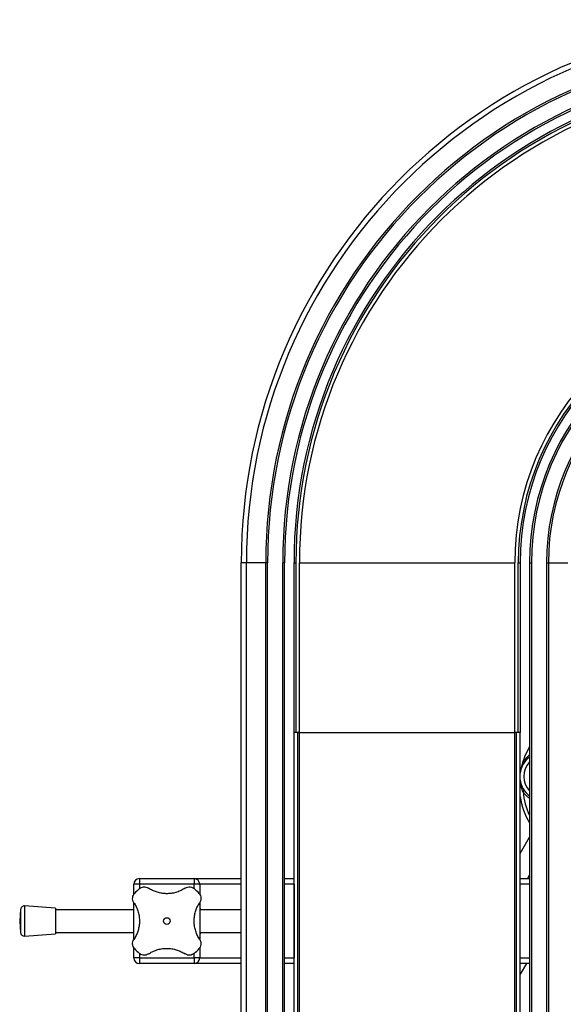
# Model space of a CAD drawing. Header units: millimetres. Extents: x 0 to 420, y 0 to 297.
# Tile 7 of 39: x 165 to 179, y 126 to 152. Entities that reach past the tile are written whole.
import ezdxf

# ---------------------------------------------------------------- set-up
doc = ezdxf.new("R2010")
doc.units = ezdxf.units.MM

msp = doc.modelspace()

# ---------------------------------------------------------------- linework, layer by layer
at = {"color": 7, "linetype": 'Continuous', "lineweight": 25}
for p, q in [((170.57636, 137.69864), (170.43943, 137.69864)), ((170.43943, 128.324), (170.43943, 137.69864)), ((170.57636, 62.69864), (170.57636, 137.69864)), ((171.08943, 137.69864), (170.57636, 137.69864)), ((171.13943, 137.69864), (171.08943, 137.69864)), ((171.08943, 62.69864), (171.08943, 137.69864)), ((171.13943, 62.69864), (171.13943, 137.69864)), ((171.53943, 62.69864), (171.53943, 137.69864)), ((171.58943, 137.69864), (171.53943, 137.69864)), ((171.58943, 62.69864), (171.58943, 137.69864)), ((171.83943, 137.69864), (171.88943, 137.69864)), ((171.83943, 133.19864), (171.83943, 137.69864)), ((171.88943, 137.69864), (171.88943, 133.19864)), ((171.98193, 137.69864), (177.69693, 137.69864)), ((171.98193, 133.19864), (171.98193, 137.69864)), ((177.69693, 133.19864), (177.69693, 137.69864)), ((177.78943, 133.19864), (177.78943, 137.69864)), ((177.78943, 137.69864), (177.83943, 137.69864)), ((177.83943, 137.69864), (177.83943, 133.19864)), ((178.08943, 137.69864), (178.13943, 137.69864)), ((178.08943, 137.69864), (178.08943, 62.69864)), ((178.13943, 137.69864), (178.13943, 62.69864)), ((178.53943, 137.69864), (178.53943, 62.69864)), ((178.53943, 137.69864), (178.58943, 137.69864)), ((178.58943, 137.69864), (178.58943, 62.69864)), ((178.58943, 137.69864), (179.10251, 137.69864)), ((171.83943, 67.19864), (171.83943, 133.19864)), ((171.88943, 133.19864), (171.83943, 133.19864)), ((171.98193, 133.19864), (171.88943, 133.19864)), ((171.93943, 67.19864), (171.93943, 133.19864)), ((171.93943, 133.19864), (171.98193, 133.19864)), ((171.98193, 133.19864), (177.69693, 133.19864)), ((171.98193, 67.19864), (171.98193, 133.19864)), ((177.73943, 133.19864), (177.69693, 133.19864)), ((177.78943, 133.19864), (177.69693, 133.19864)), ((177.69693, 67.19864), (177.69693, 133.19864)), ((177.73943, 67.19864), (177.73943, 133.19864)), ((177.83943, 133.19864), (177.78943, 133.19864)), ((177.83943, 67.19864), (177.83943, 133.19864)), ((178.08943, 132.62043), (178.07885, 132.59754)), ((178.07885, 132.59754), (178.08943, 132.60401)), ((177.83943, 132.12458), (177.84175, 132.13876)), ((177.83943, 129.98854), (178.08943, 130.42155)), ((167.73943, 129.32364), (169.18943, 129.32364)), ((167.73943, 129.32364), (167.73943, 129.17364)), ((169.18943, 129.32364), (169.18943, 129.17364)), ((169.18943, 129.32364), (170.43943, 129.32364)), ((171.58943, 129.32364), (171.83943, 129.32364)), ((177.83943, 129.32364), (178.08943, 129.32364)), ((178.08943, 129.42155), (178.0329, 129.32364)), ((167.58943, 128.90127), (167.58943, 129.17364)), ((167.73943, 129.17364), (167.58943, 129.17364)), ((169.18943, 129.17364), (167.73943, 129.17364)), ((167.73943, 129.17364), (167.73943, 129.05851)), ((169.33943, 129.17364), (169.18943, 129.17364)), ((169.18943, 129.05861), (169.18943, 129.17364)), ((169.33943, 129.17364), (169.33943, 128.89873)), ((170.43943, 129.17364), (169.33943, 129.17364)), ((171.83943, 129.17364), (171.58943, 129.17364)), ((171.83943, 129.17364), (171.83943, 127.22364)), ((178.08943, 129.17364), (177.83943, 129.17364)), ((177.83943, 127.22364), (177.83943, 129.17364)), ((164.58497, 128.50653), (164.56148, 128.19864)), ((164.58497, 128.50653), (164.58497, 127.89074)), ((165.51148, 128.53614), (164.69228, 128.59864)), ((164.69228, 128.59864), (164.69228, 127.79864)), ((165.51148, 128.53614), (165.51148, 127.86114)), ((167.58943, 128.49864), (165.51148, 128.49864)), ((167.58943, 127.71472), (167.58943, 128.68226)), ((169.33943, 128.68256), (169.33943, 127.71501)), ((170.43943, 128.49864), (169.33943, 128.49864)), ((164.56148, 128.19864), (164.58497, 127.89074)), ((170.43943, 128.07327), (170.43943, 128.324)), ((170.43943, 100.324), (170.43943, 128.07327)), ((164.69228, 127.79864), (165.51148, 127.86114)), ((165.51148, 127.89864), (167.58943, 127.89864)), ((169.33943, 127.89864), (170.43943, 127.89864)), ((167.58943, 127.22364), (167.58943, 127.49854)), ((169.33943, 127.496), (169.33943, 127.22364)), ((167.73943, 127.22364), (167.58943, 127.22364)), ((167.73943, 127.33867), (167.73943, 127.22364)), ((167.73943, 127.22364), (169.18943, 127.22364)), ((167.73943, 127.22364), (167.73943, 127.07364)), ((169.18943, 127.22364), (169.18943, 127.33876)), ((169.18943, 127.22364), (169.18943, 127.07364)), ((169.33943, 127.22364), (169.18943, 127.22364)), ((169.33943, 127.22364), (170.43943, 127.22364)), ((171.58943, 127.22364), (171.83943, 127.22364)), ((177.83943, 127.22364), (178.08943, 127.22364)), ((169.18943, 127.07364), (167.73943, 127.07364)), ((170.43943, 127.07364), (169.18943, 127.07364)), ((171.83943, 127.07364), (171.58943, 127.07364)), ((178.00403, 127.07364), (177.83943, 126.78854)), ((178.08943, 127.07364), (177.83943, 127.07364))]:
    msp.add_line(p, q, dxfattribs=at)
at = {"color": 7, "linetype": 'Continuous', "lineweight": 25, "flags": 128}
for points in [[(178.07885, 132.59754), (178.08284, 132.58822), (178.08591, 132.57942), (178.08801, 132.5713), (178.08911, 132.56396), (178.08919, 132.55752), (178.08826, 132.55207), (178.08633, 132.5477), (178.08343, 132.54448)], [(177.91692, 131.62784), (177.92372, 131.63536), (177.92948, 131.64268), (177.9341, 131.64968), (177.93753, 131.65627), (177.93971, 131.66233), (177.9406, 131.66778), (177.94019, 131.67254), (177.93848, 131.67653)]]:
    msp.add_lwpolyline(points, dxfattribs=at)
at = {"color": 7, "linetype": 'Continuous', "lineweight": 25}
msp.add_circle((168.46443, 128.19864), 0.08764, dxfattribs=at)
for centre, radius, start, end in [((184.83943, 137.69864), 14.4, 90, 180), ((184.83943, 137.69864), 14.26307, 90, 180), ((184.83943, 137.69864), 13.75, 90, 180), ((184.83943, 137.69864), 13.7, 90, 180), ((184.83943, 137.69864), 13.3, 90, 180), ((184.83943, 137.69864), 13.25, 90, 180), ((184.83943, 137.69864), 13, 90, 180), ((184.83943, 137.69864), 12.95, 90, 180), ((184.83943, 137.69864), 12.8575, 90, 180), ((184.83943, 137.69864), 7.1425, 90, 180), ((184.83943, 137.69864), 7.05, 90, 180), ((184.83943, 137.69864), 7, 90, 180), ((184.83943, 137.69864), 6.75, 90, 180), ((184.83943, 137.69864), 6.7, 90, 180), ((184.83943, 137.69864), 6.3, 90, 180), ((184.83943, 137.69864), 6.25, 90, 180), ((179.81443, 131.80934), 2, 149.598438, 170.519504), ((178.48287, 132.0317), 0.65, 127.91782, 171.852151), ((178.48287, 132.0317), 0.55, 135.671281, 224.328719), ((178.48287, 132.0317), 0.65, 188.147849, 232.750296), ((179.81443, 131.80934), 1.90617, 185.463794, 205.182899), ((179.81443, 131.80934), 2, 189.068722, 210.401562), ((167.73943, 129.17364), 0.15, 90, 180), ((169.18943, 129.17364), 0.15, 0, 90), ((168.46443, 128.19864), 1.125, 130.225072, 139.774928), ((168.46443, 128.19864), 1.125, 40.225072, 49.774928), ((164.68468, 128.49893), 0.1, 85.637086, 175.637086), ((164.68468, 127.89835), 0.1, 184.362914, 274.362914), ((168.46443, 128.19864), 1.125, 220.225072, 229.774928), ((168.46443, 128.19864), 1.125, 310.225072, 319.774928), ((167.73943, 127.22364), 0.15, 180, 270), ((169.18943, 127.22364), 0.15, 270, 0)]:
    msp.add_arc(centre, radius, start, end, dxfattribs=at)
for points, knots in [([(177.84175, 132.13876), (177.84182, 132.1392), (177.84456, 132.15557), (177.85549, 132.21069), (177.88317, 132.30232), (177.93332, 132.40992), (177.99726, 132.51018), (178.05166, 132.56843), (178.07885, 132.59754)], [0, 0, 0, 0, 0.00257002, 0.0961537, 0.32525092, 0.55431033, 0.77721318, 1, 1, 1, 1]), ([(177.83943, 132.12205), (177.84006, 132.12719), (177.84075, 132.13278), (177.84167, 132.13833), (177.84175, 132.13876)], [0, 0, 0, 0, 0.92109928, 1, 1, 1, 1]), ([(177.91692, 131.62784), (177.90102, 131.66384), (177.8689, 131.73659), (177.84511, 131.82414), (177.84048, 131.87455), (177.83943, 131.88598)], [0, 0, 0, 0, 0.4309752, 0.87104451, 1, 1, 1, 1]), ([(178.08943, 131.44875), (178.05881, 131.47282), (177.99457, 131.52332), (177.9436, 131.59193), (177.91692, 131.62784)], [0, 0, 0, 0, 0.47663249, 1, 1, 1, 1]), ([(167.73792, 129.05759), (167.75513, 129.06964), (167.78955, 129.09372), (167.85135, 129.1071), (167.91767, 129.10326), (167.95682, 129.0825), (167.97821, 129.07117)], [0, 0, 0, 0, 0.2331432, 0.46598224, 0.70829004, 1, 1, 1, 1]), ([(168.95065, 129.07117), (168.91732, 129.05068), (168.84981, 129.00917), (168.73468, 128.96344), (168.61073, 128.93272), (168.4852, 128.92089), (168.36073, 128.92701), (168.24362, 128.94917), (168.13241, 128.98648), (168.0447, 129.02874), (167.99585, 129.05991), (167.97821, 129.07117)], [0, 0, 0, 0, 0.119259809, 0.241586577, 0.360960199, 0.484265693, 0.596208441, 0.711498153, 0.822289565, 0.935824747, 1, 1, 1, 1]), ([(168.95065, 129.07117), (168.97149, 129.08225), (169.01322, 129.10445), (169.08619, 129.10738), (169.14807, 129.08926), (169.17905, 129.06637), (169.19095, 129.05759)], [0, 0, 0, 0, 0.28482414, 0.57045716, 0.83508046, 1, 1, 1, 1]), ([(167.5919, 128.68486), (167.58082, 128.70569), (167.55862, 128.74742), (167.55569, 128.82039), (167.57381, 128.88228), (167.59669, 128.91326), (167.60548, 128.92515)], [0, 0, 0, 0, 0.28482414, 0.57045716, 0.83508046, 1, 1, 1, 1]), ([(169.32338, 128.92515), (169.33543, 128.90793), (169.35951, 128.87352), (169.37289, 128.81172), (169.36906, 128.7454), (169.3483, 128.70624), (169.33696, 128.68486)], [0, 0, 0, 0, 0.2331432, 0.46598224, 0.70829004, 1, 1, 1, 1]), ([(167.5919, 128.68486), (167.61262, 128.65105), (167.65404, 128.58346), (167.70008, 128.46776), (167.73028, 128.34417), (167.74229, 128.21812), (167.73583, 128.09436), (167.71369, 127.9768), (167.67631, 127.86624), (167.6341, 127.77853), (167.60316, 127.73005), (167.5919, 127.71242)], [0, 0, 0, 0, 0.12083278, 0.2415891, 0.36294631, 0.48426201, 0.59786508, 0.71149177, 0.82362919, 0.93582121, 1, 1, 1, 1]), ([(169.33696, 127.71242), (169.31624, 127.74622), (169.27483, 127.81381), (169.22878, 127.92952), (169.19859, 128.0531), (169.18658, 128.17915), (169.19304, 128.30292), (169.21518, 128.42047), (169.25255, 128.53104), (169.29476, 128.61874), (169.3257, 128.66722), (169.33696, 128.68486)], [0, 0, 0, 0, 0.12083278, 0.2415891, 0.36294631, 0.48426201, 0.59786508, 0.71149177, 0.82362919, 0.93582121, 1, 1, 1, 1]), ([(169.34354, 128.53196), (169.34407, 128.53302), (169.34616, 128.53723), (169.35168, 128.52348), (169.35633, 128.50024), (169.35665, 128.49864)], [0, 0, 0, 0, 0.23651302, 0.94740052, 1, 1, 1, 1]), ([(167.60548, 127.47212), (167.59343, 127.48934), (167.56935, 127.52375), (167.55597, 127.58555), (167.5598, 127.65188), (167.58056, 127.69103), (167.5919, 127.71242)], [0, 0, 0, 0, 0.2331432, 0.46598224, 0.70829004, 1, 1, 1, 1]), ([(169.33696, 127.71242), (169.34804, 127.69158), (169.37024, 127.64985), (169.37317, 127.57688), (169.35505, 127.515), (169.33217, 127.48402), (169.32338, 127.47212)], [0, 0, 0, 0, 0.284824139, 0.570457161, 0.835080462, 1, 1, 1, 1]), ([(169.35622, 127.89864), (169.3549, 127.89265), (169.34925, 127.86704), (169.34422, 127.85509), (169.34301, 127.86144), (169.34298, 127.86159)], [0, 0, 0, 0, 0.229621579, 0.981734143, 1, 1, 1, 1]), ([(167.97821, 127.32611), (168.01154, 127.3466), (168.07906, 127.3881), (168.19418, 127.43383), (168.31814, 127.46455), (168.44366, 127.47638), (168.56814, 127.47026), (168.68524, 127.4481), (168.79645, 127.41079), (168.88416, 127.36853), (168.93301, 127.33736), (168.95065, 127.32611)], [0, 0, 0, 0, 0.11925981, 0.24158658, 0.3609602, 0.48426569, 0.59620844, 0.71149815, 0.82228956, 0.93582475, 1, 1, 1, 1]), ([(167.97821, 127.32611), (167.95737, 127.31502), (167.91564, 127.29283), (167.84268, 127.28989), (167.78079, 127.30801), (167.74981, 127.3309), (167.73792, 127.33968)], [0, 0, 0, 0, 0.28482414, 0.57045716, 0.83508046, 1, 1, 1, 1]), ([(169.19095, 127.33968), (169.17373, 127.32764), (169.13931, 127.30356), (169.07751, 127.29017), (169.01119, 127.29401), (168.97204, 127.31477), (168.95065, 127.32611)], [0, 0, 0, 0, 0.2331432, 0.46598224, 0.70829004, 1, 1, 1, 1])]:
    msp.add_open_spline(points, degree=3, knots=knots, dxfattribs=at)

doc.saveas('drawing.dxf')
